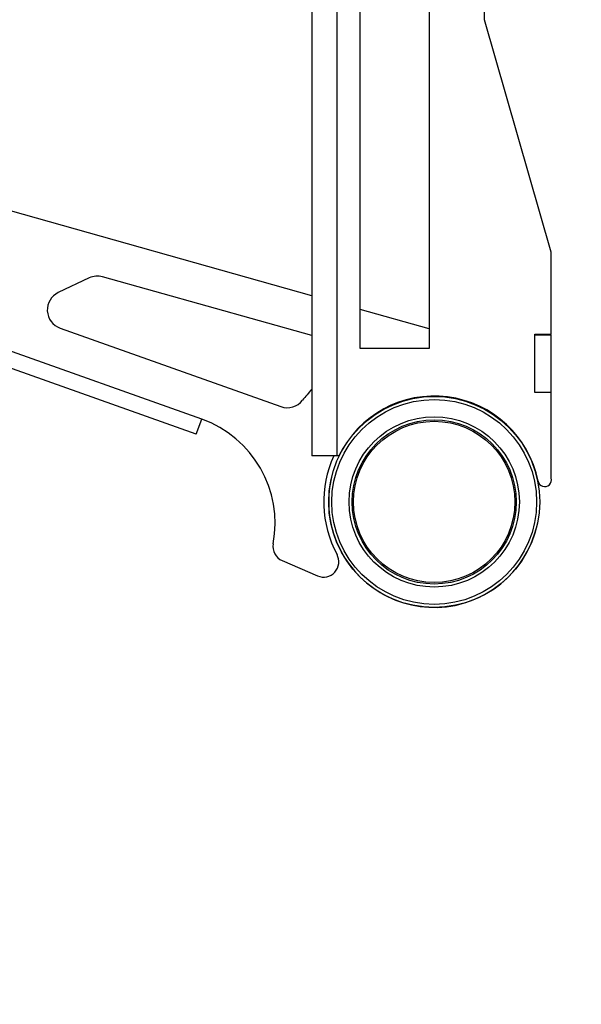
# Model space of a CAD drawing. Header units: inches. Extents: x 5 to 165, y 3 to 108.
# Tile 68 of 139: x 103.67 to 107.33, y 32.88 to 39.3. Entities that reach past the tile are written whole.
import ezdxf

# ---------------------------------------------------------------- set-up
doc = ezdxf.new("R2010")
doc.units = ezdxf.units.IN
doc.header["$LTSCALE"] = 10
doc.header["$MEASUREMENT"] = 0
doc.styles.add('SLDTEXTSTYLE0', font='TXT', dxfattribs={"width": 0.75})
doc.dimstyles.new('SLDDIMSTYLE4', dxfattribs={"dimtxt": 1.377953, "dimasz": 1.56, "dimexe": 0, "dimexo": 0.0625, "dimgap": 0.344488, "dimtad": 0, "dimtih": 1, "dimtoh": 1, "dimdec": 4, "dimlfac": 10, "dimzin": 12, "dimdsep": 46, "dimtxsty": 'SLDTEXTSTYLE0', "dimsah": 1, "dimcen": 0.09, "dimadec": 0, "dimazin": 3, "dimtfac": 1, "dimtdec": 0, "dimtofl": 0, "dimtmove": 0, "dimatfit": 3, "dimfxl": 1, "dimfrac": 2, "dimtolj": 1, "dimtzin": 12, "dimarcsym": 0})

# ---------------------------------------------------------------- blocks, each defined once
blk = doc.blocks.new('_D_10')
at = {"color": 1, "linetype": 'Continuous', "lineweight": 18}
for p, q in [((99.1113, 35.5369), (97.3168, 29.1359)), ((116.7635, 34.9028), (116.7635, 26.4615))]:
    blk.add_line(p, q, dxfattribs=at)
for start, end in [(254.339239, 261.13124), (263.394929, 270)]:
    blk.add_arc((116.7635, 98.5022), 70.7907, start, end, dxfattribs=at)
for points in [[(97.6542, 30.3395), (99.0934, 29.6838), (99.2283, 30.1861)], [(116.7635, 27.7115), (115.2065, 27.9887), (115.2008, 27.4687)]]:
    blk.add_solid(points, dxfattribs=at)
at = {"color": 1, "linetype": 'Continuous', "lineweight": 18, "insert": (105.8496, 29.0382), "char_height": 1.37795, "attachment_point": 1, "style": 'SLDTEXTSTYLE0'}
blk.add_mtext('16°', dxfattribs=at)

msp = doc.modelspace()

# ---------------------------------------------------------------- linework, layer by layer
at = {"color": 7, "linetype": 'Continuous', "lineweight": 25}
for p, q in [((105.570543, 51.45277), (105.570543, 36.45277)), ((106.695543, 39.295244), (106.695543, 42.405392)), ((105.885543, 37.15277), (105.885543, 42.116258)), ((106.335543, 42.116258), (106.335543, 37.15277)), ((107.130543, 37.780115), (106.695543, 39.295244)), ((105.570543, 37.496285), (101.315067, 38.694213)), ((104.852917, 36.692269), (101.620954, 37.843092)), ((104.818031, 36.594295), (101.586068, 37.745118)), ((107.130543, 37.245271), (107.130543, 37.780115)), ((104.120253, 37.612793), (103.918365, 37.516928)), ((105.570543, 37.236568), (104.207742, 37.6202)), ((106.335543, 37.280935), (105.885543, 37.407611)), ((103.930053, 37.286254), (105.369209, 36.773806)), ((107.023043, 37.245271), (107.130543, 37.245271)), ((107.023043, 36.865271), (107.023043, 37.245271)), ((107.023043, 37.242771), (107.127043, 37.242771)), ((107.127043, 37.242771), (107.127043, 37.245271)), ((107.127043, 37.242771), (107.127043, 36.867771)), ((106.335543, 37.15277), (105.885543, 37.15277)), ((107.023043, 36.867771), (107.127043, 36.867771)), ((107.130543, 36.865271), (107.023043, 36.865271)), ((107.127043, 36.865271), (107.127043, 36.867771)), ((107.130543, 36.308343), (107.130543, 36.865271)), ((104.818031, 36.594295), (104.852917, 36.692269)), ((105.734543, 36.45277), (105.570543, 36.45277)), ((105.746674, 36.45277), (105.734543, 36.45277)), ((105.377541, 35.770055), (105.607079, 35.670997))]:
    msp.add_line(p, q, dxfattribs=at)
at = {"color": 8, "linetype": 'Continuous', "lineweight": 25}
msp.add_line((105.734543, 42.293101), (105.734543, 36.45277), dxfattribs=at)
at = {"color": 7, "linetype": 'Continuous', "lineweight": 25}
for radius in [0.6875, 0.6675, 0.555, 0.535, 0.525792]:
    msp.add_circle((106.368043, 36.15277), radius, dxfattribs=at)
for centre, radius, start, end in [((104.173871, 37.499877), 0.125, 74.2779456, 115.4004309), ((103.971983, 37.404012), 0.125, 115.4004309, 250.4004309), ((106.368043, 36.15277), 1.083917, 137.3712763, 142.3294439), ((106.368043, 36.15277), 0.69, 11.3234034, 154.2285383), ((105.41114, 36.891563), 0.125, 250.4004309, 322.3294439), ((104.611397, 36.013986), 0.72, 349.3092805, 70.4004309), ((106.368043, 36.15277), 0.72, 155.3756816, 208.3957045), ((106.368043, 36.15277), 0.6875, 166.394602, 197.364483), ((107.0879, 36.296917), 0.044147, 191.3234034, 15), ((106.368043, 36.15277), 0.6875, 197.364483, 346.394602), ((105.417164, 35.86187), 0.1, 169.3092805, 246.65724), ((105.646702, 35.762812), 0.1, 246.65724, 28.3957045)]:
    msp.add_arc(centre, radius, start, end, dxfattribs=at)

# ---------------------------------------------------------------- dimensions: what is measured, and where the dimension line sits
at = {"color": 1, "linetype": 'Continuous', "lineweight": 18}
dim = msp.add_angular_dim_2l(base=(101.725518, 29.327208), line1=((99.246282, 36.018326), (104.313076, 54.091524)), line2=((116.763543, 35.40277), (116.763543, 35.98361)), dimstyle='SLDDIMSTYLE4', dxfattribs=at)
dim.commit()
dim.dimension.update_dxf_attribs({"geometry": '_D_10', "text_midpoint": (107.235231, 28.355689), "dimtype": 162})

doc.saveas('drawing.dxf')
